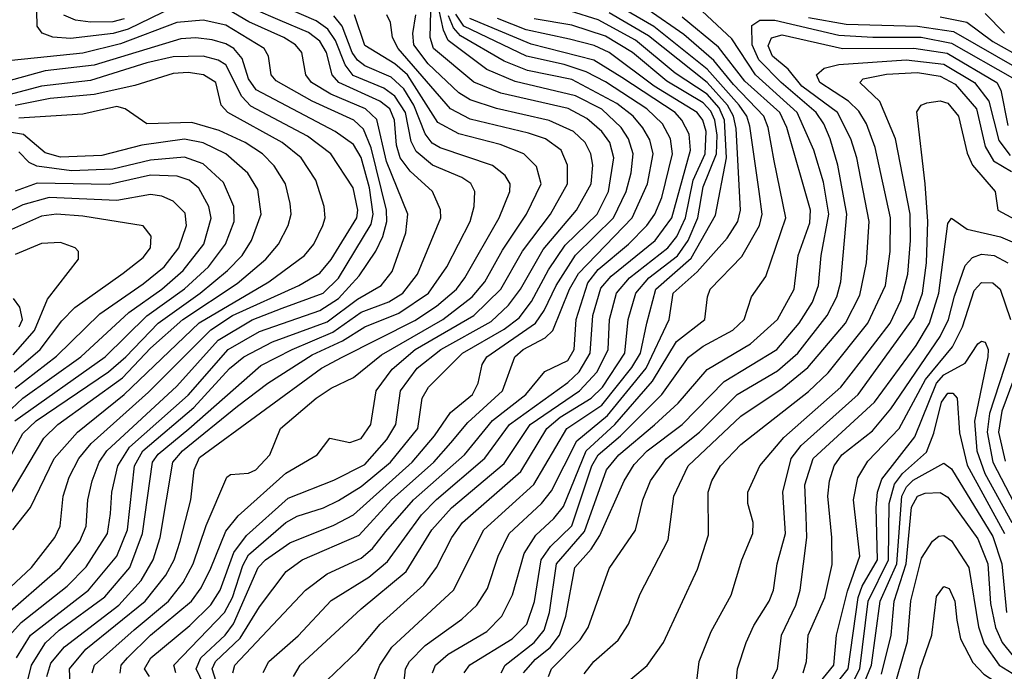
# Model space of a CAD drawing. Extents: x 997026 to 1115308, y 536381 to 619039.
# Tile 141 of 256: x 1012177 to 1014795, y 581949 to 583682. Entities that reach past the tile are written whole.
import ezdxf

# ---------------------------------------------------------------- set-up
doc = ezdxf.new("R2010")
doc.units = 0

msp = doc.modelspace()

# ---------------------------------------------------------------- linework, layer by layer
at = {"layer": '0CON20XD'}
for points in [[(1012694.2, 581855), (1012646, 581955), (1012658.9, 581985), (1012723.6, 582045), (1012745.7, 582075), (1012811.5, 582225), (1012830.2, 582245), (1012895, 582290.9), (1013012.5, 582337.5), (1013065, 582365.2), (1013220.9, 582505), (1013280.3, 582575), (1013322.5, 582637.5), (1013381, 582685), (1013396.3, 582715), (1013406.7, 582765), (1013419.6, 582785), (1013548.3, 582875), (1013571.6, 582908.4), (1013603.4, 582975), (1013654.7, 583055.3), (1013756.3, 583155), (1013789.5, 583225), (1013803.4, 583275), (1013808, 583325), (1013796, 583365), (1013776.6, 583395), (1013725, 583444.4), (1013655, 583479.1), (1013495, 583517.3), (1013419.5, 583549.5), (1013316.8, 583626.8), (1013303.8, 583653.8), (1013285, 583740.6)], [(1013203.4, 583115), (1013209.2, 583165), (1013152.6, 583305), (1013126.3, 583416.3), (1013096.7, 583445), (1013004.1, 583484.1), (1012953.3, 583515), (1012938, 583535), (1012927.3, 583595), (1012910, 583615), (1012879, 583635), (1012786, 583676), (1012715, 583718.2)], [(1013110.7, 581905), (1013134.8, 581965), (1013166.9, 582013.1), (1013330.2, 582165), (1013411.3, 582325), (1013544.2, 582445.8), (1013631.9, 582595), (1013725, 582656.6), (1013805, 582756.8), (1013827.7, 582795), (1013844.4, 582875), (1013868.5, 582965), (1013962.6, 583047.4), (1014027.7, 583162.3), (1014056.7, 583315), (1014051.1, 583415), (1014037.5, 583447.5), (1014005, 583483.5), (1013920.1, 583540.1), (1013815, 583627.7), (1013715, 583681.8), (1013568.2, 583728.2)], [(1013274.8, 581945), (1013282.8, 581965), (1013316, 581994), (1013419.5, 582055), (1013459.1, 582095), (1013487.8, 582152.2), (1013518.2, 582261.8), (1013549.2, 582310.8), (1013597.4, 582355), (1013622.8, 582387.2), (1013683.1, 582535), (1013759.6, 582605), (1013859.8, 582720.2), (1013923.6, 582826.4), (1013999.3, 582885), (1014005.7, 582945), (1014013.3, 582965), (1014097.7, 583052.3), (1014144.5, 583135), (1014151.4, 583165), (1014143.1, 583225), (1014118.4, 583398.4), (1014110.4, 583425), (1014090.6, 583455), (1014005, 583550.7), (1013863.7, 583663.7), (1013757.7, 583725)], [(1012188.8, 581885), (1012207.9, 581965), (1012245.6, 582024.4), (1012281.5, 582058.5), (1012403.1, 582146.9), (1012470, 582225), (1012503.6, 582315), (1012530.4, 582505), (1012545, 582526.6), (1012626.6, 582593.4), (1012818, 582762), (1012901.1, 582805), (1013009.4, 582850.6), (1013085, 582904.1), (1013158.2, 582931.8), (1013196.2, 582955), (1013234.5, 583005), (1013297, 583155), (1013295.9, 583175.9), (1013274.7, 583225), (1013215, 583278.8), (1013188.7, 583315), (1013178.6, 583348.6), (1013173.5, 583415), (1013161.5, 583445), (1013135, 583465.3), (1013025.5, 583515), (1013008, 583535), (1012992.9, 583595), (1012974.8, 583625), (1012945, 583647.6), (1012869.7, 583680.3), (1012799.6, 583709.6)], [(1012585.9, 583715), (1012465, 583657.1), (1012425.1, 583645.1), (1012311.9, 583631.9), (1012265, 583635.5), (1012236.5, 583646.6), (1012223.4, 583665), (1012222.7, 583705)], [(1012249.5, 581935), (1012260, 581970), (1012296.2, 582013.8), (1012440.8, 582125), (1012499.7, 582190.3), (1012532.2, 582245), (1012550.8, 582305), (1012584.6, 582505), (1012610, 582535), (1012755.9, 582654.1), (1012837, 582715), (1012955, 582790.4), (1013035, 582828.1), (1013095, 582865.3), (1013185, 582901.2), (1013263.8, 582955), (1013312.5, 583025), (1013374.8, 583145), (1013385.6, 583185), (1013387.2, 583225), (1013376.7, 583246.7), (1013352.7, 583262.7), (1013274.7, 583294.7), (1013231.2, 583331.2), (1013218.3, 583358.3), (1013202.7, 583435), (1013175, 583478.2), (1013145, 583499.6), (1013063.9, 583533.9), (1013042.4, 583562.4), (1013017, 583627), (1012996.8, 583656.8), (1012965, 583678.8), (1012887.3, 583712.7)], [(1012455, 583684.6), (1012425, 583676.1), (1012365.1, 583675.1), (1012325, 583681.1), (1012294.4, 583694.4)], [(1012311.6, 581895), (1012309, 581955), (1012352.6, 582007.4), (1012510.4, 582135), (1012565.6, 582204.4), (1012587.4, 582245), (1012603.8, 582295), (1012631.6, 582405), (1012640.7, 582485), (1012655, 582517.2), (1012979.4, 582755), (1013034.7, 582784.7), (1013227.7, 582882.3), (1013285, 582919.8), (1013338.4, 582965), (1013361.1, 582995), (1013452.4, 583155), (1013480.6, 583225), (1013481.6, 583245), (1013467.8, 583267.8), (1013434.1, 583294.1), (1013295, 583341.2), (1013273.9, 583353.9), (1013255, 583378.4), (1013225.1, 583455.1), (1013198.5, 583498.5), (1013165, 583529.4), (1013095, 583559.3), (1013075, 583574.1), (1013061.2, 583595), (1013034.5, 583664.5), (1013012.2, 583692.2)], [(1012369.8, 581945), (1012375.5, 581965), (1012481.3, 582058.7), (1012572.3, 582135), (1012611.3, 582185), (1012638.4, 582235), (1012673, 582337), (1012728.1, 582465), (1012737.9, 582472.1), (1012785, 582476.2), (1012805, 582484.3), (1012842, 582525), (1012870.6, 582595), (1012965.7, 582675), (1013005, 582702), (1013065, 582730.2), (1013139.1, 582790.9), (1013302.2, 582885), (1013380.6, 582945), (1013414, 582985), (1013460.9, 583069.1), (1013524.8, 583165), (1013563.7, 583245), (1013551.3, 583291.4), (1013518, 583325), (1013455, 583349.7), (1013345, 583378), (1013288.9, 583408.9), (1013208.4, 583535), (1013175, 583564.3), (1013095, 583613.1), (1013067.7, 583695)], [(1012444.1, 581944.1), (1012446.8, 581965), (1012463.6, 581985), (1012525, 582044.9), (1012634, 582135), (1012659.3, 582170.7), (1012685, 582223.5), (1012725, 582321.8), (1012757.5, 582362.5), (1012885, 582475.6), (1012968.1, 582525), (1013001.4, 582568.6), (1013055, 582557.3), (1013085, 582568.2), (1013110.5, 582605), (1013124.5, 582695), (1013167.4, 582752.6), (1013228.9, 582805), (1013384.8, 582895), (1013456.7, 582965), (1013514.1, 583065.9), (1013588.9, 583165), (1013633.8, 583245), (1013634, 583295), (1013616.7, 583335), (1013575, 583364.8), (1013530.5, 583380.5), (1013375, 583417.8), (1013322.5, 583445), (1013183, 583605), (1013168.4, 583635), (1013163, 583675), (1013152.9, 583695)], [(1012522, 581935), (1012509, 581955), (1012525.6, 581985), (1012629.5, 582070.5), (1012685, 582125.2), (1012709.6, 582165), (1012746.8, 582265), (1012779.7, 582310.3), (1012890.8, 582409.2), (1013012.5, 582457.5), (1013095, 582499), (1013153.2, 582565), (1013177.4, 582605), (1013190, 582695), (1013233.9, 582755), (1013296.7, 582805), (1013430.7, 582879.3), (1013476.9, 582923.1), (1013508.7, 582965), (1013569.1, 583070.9), (1013658, 583175), (1013697, 583245), (1013700.8, 583295), (1013696.2, 583325), (1013680.7, 583355), (1013650, 583385), (1013585, 583414.1), (1013445.4, 583445.4), (1013375, 583468.6), (1013345, 583487.8), (1013263.2, 583565), (1013225.1, 583615), (1013222.1, 583645), (1013230.3, 583695)], [(1012592.2, 581945), (1012586.7, 581965), (1012721.4, 582105), (1012742.5, 582145), (1012770, 582230), (1012785, 582258.4), (1012885, 582344.6), (1012915, 582361.6), (1012985, 582383.4), (1013025, 582403.3), (1013085, 582440.1), (1013163.3, 582505), (1013235.8, 582595), (1013247.5, 582675), (1013264.3, 582705), (1013354.5, 582795), (1013465, 582858.8), (1013505, 582889.3), (1013537.6, 582932.4), (1013583.2, 583016.8), (1013627.6, 583082.4), (1013712.7, 583165), (1013743.2, 583225), (1013757.2, 583315), (1013746, 583355), (1013725.2, 583385), (1013685, 583419.1), (1013635.5, 583445.5), (1013456.4, 583486.4), (1013385, 583516.2), (1013277.6, 583605), (1013268.4, 583635), (1013270.1, 583705)], [(1012704.5, 581905), (1012688.8, 581955), (1012697.8, 581975), (1012763.4, 582036.6), (1012815, 582120), (1012885.7, 582214.3), (1012928.2, 582245), (1013079.4, 582310.6), (1013166, 582405), (1013278.4, 582505), (1013323.7, 582556.3), (1013369, 582611), (1013460.7, 582695), (1013493.7, 582785), (1013515.7, 582805), (1013574.1, 582835.9), (1013594.4, 582855), (1013639.3, 582965), (1013662.7, 583007.3), (1013805.4, 583155), (1013846.2, 583245), (1013861.4, 583325), (1013852.7, 583362.7), (1013834.4, 583394.4), (1013808.1, 583425), (1013765, 583459.2), (1013645, 583522.7), (1013527, 583547), (1013465, 583571.6), (1013349.5, 583639.5), (1013330.5, 583660.5), (1013317.4, 583692.6)], [(1012743.3, 581945), (1012749.2, 581965), (1012936.8, 582165), (1012995, 582207.7), (1013085, 582249.5), (1013115, 582275.6), (1013150.3, 582320.3), (1013224.2, 582405), (1013359.5, 582525), (1013434.1, 582615.9), (1013523, 582685), (1013573.6, 582746.4), (1013635, 582775.7), (1013651.7, 582805), (1013657, 582885), (1013688.2, 582981.8), (1013715, 583017.3), (1013796, 583085), (1013844.6, 583135), (1013866.2, 583165), (1013885, 583209.3), (1013912.9, 583325), (1013907.6, 583365), (1013886.3, 583405), (1013844.5, 583445), (1013735, 583516.7), (1013683.3, 583543.3), (1013625, 583563.1), (1013525, 583585.1), (1013358.1, 583665), (1013336.5, 583696.5)], [(1013197.6, 581905), (1013203, 581955), (1013213.3, 581975), (1013255, 582017.1), (1013352.5, 582087.5), (1013392.4, 582125), (1013420.7, 582169.3), (1013449.3, 582255), (1013478.8, 582315), (1013564.7, 582395.3), (1013591.6, 582428.4), (1013658.5, 582561.5), (1013740.4, 582629.6), (1013843, 582755), (1013904.5, 582885), (1013914.5, 582955), (1013978.4, 583011.6), (1014058.8, 583101.2), (1014086.8, 583145), (1014093.9, 583175), (1014082.5, 583392.5), (1014075.2, 583425), (1014059.7, 583455), (1014005, 583514.6), (1013849.3, 583639.3), (1013745, 583700.5)], [(1013359.3, 581945), (1013373.6, 581966.4), (1013486.5, 582035), (1013525.7, 582074.3), (1013545.7, 582134.3), (1013563.7, 582245), (1013589, 582281), (1013645, 582335.6), (1013698.8, 582495), (1013715, 582524.9), (1013774.6, 582575.4), (1013884.8, 582685.2), (1013955.9, 582784.1), (1013995, 582813.3), (1014073.4, 582856.6), (1014103.3, 582885), (1014123.1, 582945), (1014161.1, 582998.9), (1014214.1, 583155), (1014183, 583307), (1014167.1, 583395), (1014156.1, 583425), (1014075, 583509.3), (1014023.4, 583573.4), (1013942.9, 583642.9), (1013848.5, 583708.5)], [(1013457.7, 581945), (1013467.7, 581965), (1013545.1, 582025), (1013571.8, 582058.2), (1013585.5, 582105), (1013604.2, 582235), (1013679.3, 582320.7), (1013737.1, 582485), (1013770, 582525), (1013865.2, 582604.8), (1013927.9, 582662.1), (1014005, 582751.5), (1014120.6, 582819.4), (1014192.1, 582885), (1014236.2, 582965), (1014247.2, 583055), (1014278, 583142), (1014280, 583175), (1014217.4, 583395), (1014198.7, 583435), (1014105, 583518.3), (1014035, 583608.8), (1013939, 583689)], [(1013516.7, 581945), (1013548.7, 581981.3), (1013587.5, 582012.5), (1013612.7, 582045), (1013629.1, 582095), (1013653.4, 582225), (1013696.6, 582273.4), (1013720.1, 582309.9), (1013784.2, 582455), (1013811.3, 582498.7), (1013845.5, 582535), (1013938.6, 582605), (1014050.5, 582719.5), (1014190.7, 582805), (1014250.3, 582875), (1014285, 582930.8), (1014301.7, 582975), (1014308.2, 583055), (1014329, 583165), (1014315, 583249.5), (1014289.3, 583335), (1014244.9, 583435), (1014133.6, 583535), (1014071, 583630.9), (1013991.9, 583705)], [(1014625, 583689.7), (1014695.7, 583675.7), (1014765, 583624.1), (1014847.6, 583577.6)], [(1014745, 583698.8), (1014795.9, 583645.9)], [(1012141.6, 582035), (1012181, 582079), (1012303.4, 582175), (1012353.6, 582226.4), (1012410.5, 582315), (1012418.2, 582368.2), (1012422.2, 582425), (1012438, 582495), (1012468.8, 582545), (1012625, 582683.6), (1012731, 582805), (1012815, 582852.6), (1012975, 582908.8), (1013025, 582940.3), (1013079.3, 583000.7), (1013123.7, 583066.3), (1013142.4, 583105), (1013153.1, 583145), (1013152.4, 583175), (1013111.3, 583341.3), (1013091, 583391), (1013065.1, 583415.1), (1012955, 583464.9), (1012859.1, 583519.1), (1012845.7, 583535), (1012838.8, 583585), (1012826.8, 583605), (1012725, 583667.3), (1012665, 583681.2), (1012595, 583674.7), (1012445, 583618.1), (1012345, 583592.6), (1012155, 583573.4)], [(1012904.8, 581935.2), (1012922.9, 581965), (1013085.3, 582115), (1013205, 582214), (1013273.3, 582325), (1013325, 582383.3), (1013465, 582501.2), (1013534.6, 582605), (1013665.4, 582694.6), (1013712.8, 582745), (1013741.8, 582805), (1013745.4, 582885), (1013763.8, 582955), (1013798.6, 582995), (1013901, 583075), (1013924.7, 583105), (1013947.5, 583155), (1013967.9, 583255), (1014000, 583325), (1014002.6, 583385), (1013993.5, 583415), (1013978.9, 583435), (1013864.3, 583505), (1013744.8, 583595), (1013705, 583613.2), (1013639.4, 583630.6), (1013524.3, 583655), (1013447.3, 583685)], [(1012995, 581925.5), (1013076.5, 582003.5), (1013136, 582074), (1013251.4, 582178.6), (1013285.1, 582224.9), (1013326.2, 582305), (1013354.5, 582345), (1013509.5, 582480.5), (1013579.1, 582595), (1013614.3, 582625), (1013696.5, 582675), (1013726.9, 582705), (1013786.2, 582795), (1013795.1, 582885), (1013815.9, 582955), (1013849.9, 582995), (1013926.1, 583053.9), (1013955.1, 583095), (1013980, 583155), (1013995, 583237.6), (1014029.9, 583325), (1014031.8, 583375), (1014025.2, 583415), (1014015, 583438.6), (1013995, 583460.6), (1013898.1, 583518.1), (1013806.8, 583595), (1013735, 583638.3), (1013645, 583667.4), (1013545, 583684.5)], [(1013778.1, 583528.1), (1013704.2, 583574.2), (1013536.8, 583616.8), (1013374.4, 583685)], [(1013582.9, 581935), (1013591.3, 581955), (1013667.6, 582032.4), (1013688.5, 582065), (1013745, 582222.2), (1013815, 582324.4), (1013834, 582405), (1013854.4, 582455), (1013896.7, 582515), (1013984.9, 582585.1), (1014084.7, 582685.3), (1014192.1, 582747.9), (1014246.7, 582795), (1014324.8, 582895), (1014350.1, 582945), (1014361, 582985), (1014376.7, 583165), (1014352.6, 583295), (1014332.4, 583365), (1014315.7, 583405), (1014294.9, 583435), (1014201.9, 583515), (1014142.8, 583575), (1014124.5, 583615), (1014123.8, 583666.2), (1014145, 583680.7), (1014185, 583681.1), (1014355, 583641), (1014445.5, 583635.5), (1014574.8, 583635.2), (1014655, 583620), (1014817, 583527)], [(1014275, 583687.7), (1014375, 583669.8), (1014564.9, 583664.9), (1014660.6, 583650.6), (1014835, 583550.2)], [(1013678.1, 581941.9), (1013704.2, 581975), (1013768.3, 582031.7), (1013795.9, 582074.1), (1013827.1, 582155), (1013901.8, 582298.2), (1013916.9, 582415), (1013954.8, 582495), (1014095, 582627.2), (1014205, 582701.4), (1014273.2, 582756.8), (1014373, 582875), (1014411.1, 582948.9), (1014429, 583035), (1014436.1, 583145), (1014402.9, 583315), (1014387.4, 583365), (1014352, 583435), (1014257, 583505), (1014220.5, 583550.5), (1014179.4, 583585), (1014167.5, 583612.5), (1014176.5, 583633.5), (1014205, 583641.9), (1014365, 583605.3), (1014555, 583606.7), (1014643.1, 583593.1), (1014775.2, 583515), (1014786.3, 583495), (1014805, 583400.8)], [(1012123.5, 582085), (1012284.4, 582225), (1012336.5, 582295), (1012353.9, 582335), (1012358.1, 582405), (1012369.6, 582455), (1012388, 582505), (1012408.3, 582535), (1012595, 582707.4), (1012705, 582829.7), (1012795, 582883.9), (1012875, 582914.7), (1012983.9, 582955), (1013025, 582994.1), (1013111.9, 583138.1), (1013117.2, 583165), (1013107.5, 583235), (1013085, 583315.3), (1013065, 583350.4), (1013016.2, 583385), (1012805.8, 583495.8), (1012785.3, 583525), (1012768.5, 583578.5), (1012746.3, 583605), (1012725, 583618.1), (1012688.7, 583628.7), (1012645, 583634), (1012605, 583631), (1012375, 583560.7), (1012244.3, 583545.7), (1012118.5, 583511.5)], [(1012082.1, 582107.9), (1012208.1, 582225), (1012270.4, 582305), (1012284.8, 582335), (1012292.8, 582415), (1012308.5, 582465), (1012333.9, 582515), (1012367.3, 582555), (1012519, 582691), (1012685, 582857.3), (1012743, 582895), (1012919.2, 582975), (1012975, 583008.1), (1013005, 583044.3), (1013073.5, 583155), (1013076.2, 583175), (1013063.5, 583235), (1013004.8, 583325), (1012942.3, 583372.3), (1012791.8, 583451.8), (1012768, 583478), (1012725, 583561.7), (1012705, 583574.3), (1012665, 583584.9), (1012585, 583583.6), (1012515, 583567.6), (1012365, 583520), (1012235, 583505.5), (1012147.6, 583482.4)], [(1014008.6, 582311.4), (1014008.2, 582425), (1014017.8, 582455), (1014041, 582495), (1014095, 582552), (1014275, 582693.2), (1014327.2, 582742.8), (1014432.5, 582875), (1014479.1, 582975), (1014492.1, 583065), (1014492.4, 583155), (1014452.3, 583342.3), (1014428.7, 583405), (1014408.9, 583438.9), (1014381.1, 583465), (1014305.2, 583515), (1014296.4, 583535), (1014316.6, 583553.4), (1014355, 583562.9), (1014534.9, 583575.1), (1014635, 583563.8), (1014716.5, 583515), (1014753.9, 583465), (1014780.6, 583360.6), (1014811.2, 583321.2)], [(1012158.7, 582325), (1012205.2, 582384.8), (1012268.5, 582515), (1012330.2, 582585), (1012454.9, 582685.1), (1012654, 582876), (1012839.1, 582985), (1012934.3, 583055), (1012959.3, 583085), (1012983.4, 583135), (1012989.5, 583155), (1012986.6, 583185), (1012964.8, 583254.8), (1012925.7, 583315), (1012875.3, 583355), (1012730, 583435), (1012713.1, 583455), (1012698.6, 583515), (1012665.4, 583535), (1012625, 583541.8), (1012585, 583539), (1012482.7, 583507.3), (1012375, 583482.9), (1012257.6, 583472.4), (1012165, 583453.5)], [(1013973.6, 581885), (1013983.6, 581975), (1014015.8, 582055), (1014069.1, 582150.9), (1014097.4, 582245), (1014126.9, 582315), (1014127.5, 582345), (1014113.7, 582395), (1014113.1, 582425), (1014145.3, 582495), (1014209.2, 582570.8), (1014360.5, 582705), (1014415.7, 582775.7), (1014491.9, 582875), (1014520.4, 582935), (1014539.1, 583005), (1014546.4, 583095), (1014544.9, 583165), (1014505.8, 583365), (1014464.6, 583464.6), (1014411.2, 583515), (1014420.5, 583525), (1014482.6, 583537.4), (1014565, 583541.6), (1014625, 583531.6), (1014665, 583510.4), (1014721.5, 583445), (1014744.2, 583345), (1014767, 583307), (1014815, 583278.4)], [(1012824.5, 581945.5), (1012839.8, 581975), (1012917.1, 582042.9), (1013005, 582137), (1013105, 582199.2), (1013155, 582240.6), (1013245.4, 582365), (1013285, 582406), (1013414.1, 582515.9), (1013479.6, 582605), (1013635, 582716.6), (1013665.1, 582745), (1013693.8, 582795), (1013701.3, 582895), (1013722, 582968), (1013749.8, 583000.2), (1013866.6, 583095), (1013911.4, 583155), (1013961.2, 583335), (1013957.7, 583377.7), (1013938.1, 583415), (1013920, 583435), (1013778.1, 583528.1)], [(1014079.3, 581885), (1014086.3, 581955), (1014109.3, 582025), (1014129.6, 582070.4), (1014170.5, 582135), (1014181.3, 582165), (1014191, 582235), (1014213.3, 582315), (1014206.1, 582425), (1014229, 582515), (1014255, 582549.1), (1014406.4, 582685), (1014555, 582890), (1014577.8, 582955), (1014588.9, 583035), (1014591.7, 583145), (1014585.4, 583245.4), (1014562.7, 583437.3), (1014574.4, 583455), (1014589.2, 583460.8), (1014625, 583466.5), (1014645, 583459.6), (1014673.4, 583425), (1014696.8, 583326.8), (1014710.5, 583295), (1014771.5, 583225), (1014778.1, 583175), (1014880.1, 583120.1)], [(1012100.6, 582335), (1012240.9, 582569.1), (1012278.7, 582605), (1012450.6, 582729.4), (1012525, 582807.9), (1012611.1, 582885), (1012755, 582980.3), (1012831.6, 583045), (1012865.6, 583085), (1012891.3, 583135), (1012899.1, 583165), (1012896.6, 583193.4), (1012883.6, 583245), (1012853.6, 583293.6), (1012822.5, 583325), (1012776.2, 583355), (1012707.6, 583387.6), (1012635, 583408.8), (1012515, 583404.8), (1012457.1, 583445), (1012435, 583451.1), (1012345, 583430.4), (1012175, 583420.3)], [(1012051.7, 582335), (1012185, 582580.9), (1012220.5, 582615), (1012413, 582745), (1012459.1, 582785), (1012545, 582875.1), (1012657.1, 582955), (1012729.7, 583015), (1012768.4, 583055), (1012793.8, 583095), (1012819.3, 583165), (1012810.5, 583230.5), (1012783.5, 583273.5), (1012725.3, 583325), (1012664.7, 583354.7), (1012615, 583363.8), (1012501.8, 583348.2), (1012395, 583321.2), (1012285, 583316.6), (1012245, 583327.8), (1012186.9, 583376.9), (1012155, 583381.8)], [(1012164.1, 582615), (1012404.2, 582785), (1012515, 582894.5), (1012615, 582966.5), (1012679.1, 583025), (1012724.5, 583085), (1012747.5, 583145), (1012746.2, 583185), (1012719.1, 583249.1), (1012665, 583298.2), (1012615, 583316.7), (1012525, 583308.8), (1012425, 583284.1), (1012315, 583280.3), (1012222.3, 583292.4), (1012202.5, 583302.5), (1012175, 583330.2)], [(1012155, 582647), (1012185, 582675.7), (1012339.5, 582785), (1012467, 582903), (1012554.5, 582965), (1012611.9, 583015), (1012666.3, 583085), (1012685.9, 583154.1), (1012679.7, 583185), (1012653.7, 583233.7), (1012627.6, 583255), (1012596, 583266), (1012525, 583268.4), (1012415, 583244.1), (1012223.2, 583246.8), (1012165, 583225.7)], [(1012165, 582701.7), (1012275, 582786.6), (1012390, 582900), (1012505, 582979), (1012561.2, 583025), (1012600.5, 583075), (1012620.6, 583135), (1012617.1, 583167.1), (1012585, 583198.9), (1012555, 583212.4), (1012525, 583217.1), (1012435, 583200.9), (1012255, 583209.2), (1012185, 583189.8), (1012134.5, 583165)], [(1012162.3, 582745), (1012231.3, 582805), (1012289, 582881), (1012323.8, 582916.2), (1012452.4, 583007.6), (1012505, 583049.2), (1012525.2, 583075), (1012526.6, 583106.6), (1012505, 583133.5), (1012345, 583159.6), (1012275, 583164.6), (1012235, 583159.5), (1012155, 583123.6)], [(1014150.5, 581875), (1014192.2, 581955), (1014203.3, 582045), (1014240.8, 582125), (1014252.8, 582165), (1014270.3, 582305), (1014268.2, 582361.8), (1014264.9, 582445), (1014287.4, 582515), (1014450, 582665), (1014561.1, 582815), (1014596.5, 582875), (1014621.6, 582955), (1014645, 583140), (1014655, 583154), (1014696.7, 583125), (1014785, 583104.4), (1014835, 583083.5)], [(1012168.8, 581985), (1012205.5, 582044.5), (1012360, 582165), (1012435.4, 582254.6), (1012463.4, 582325), (1012482.1, 582495), (1012504.2, 582535), (1012639.9, 582650.1), (1012735, 582754.2), (1012772.6, 582785), (1012849.3, 582825), (1012995, 582878.7), (1013075, 582938.9), (1013138.1, 582975), (1013167.4, 583012.6), (1013203.4, 583115)], [(1012159.5, 582790.5), (1012216.1, 582855), (1012251, 582939), (1012333.3, 583045), (1012333.1, 583065), (1012324.3, 583075), (1012285, 583089.7), (1012235, 583086.7), (1012165, 583057.4)], [(1014260.8, 581945), (1014269.7, 581975), (1014273.8, 582045), (1014318.5, 582145), (1014337.5, 582232.5), (1014337.2, 582305), (1014326.5, 582415), (1014330.5, 582455), (1014343.2, 582495), (1014363.3, 582525), (1014445, 582588.8), (1014493.4, 582646.6), (1014625, 582839), (1014647.1, 582885), (1014663.1, 582946.9), (1014691.6, 583028.4), (1014710.6, 583049.4), (1014735, 583058.5), (1014768.2, 583055), (1014805.1, 583035.1)], [(1014302.7, 581917.3), (1014341.7, 581965), (1014348.9, 582045), (1014378.3, 582161.7), (1014411.2, 582255), (1014394.5, 582405), (1014406.3, 582463.7), (1014432.4, 582507.6), (1014515.5, 582595), (1014585.5, 582725), (1014658.1, 582811.9), (1014684, 582865), (1014715, 582961.3), (1014735, 582983.3), (1014765, 582982.5), (1014784.8, 582965), (1014811.8, 582885)], [(1012175.2, 582864.8), (1012184.1, 582885), (1012177.3, 582917.3), (1012160.3, 582940.3)], [(1014324.4, 581885.6), (1014380.5, 581955), (1014406.6, 582145), (1014417.3, 582175), (1014458, 582245), (1014454.9, 582384.9), (1014457.9, 582425), (1014470, 582460), (1014557.7, 582572.3), (1014614.9, 582715.1), (1014635, 582737.6), (1014691.2, 582768.8), (1014725, 582820), (1014735, 582826.7), (1014745, 582824.3), (1014752.7, 582805), (1014752.1, 582785), (1014716.3, 582613.7), (1014722.8, 582535), (1014743.5, 582475), (1014815.9, 582345)], [(1014852.4, 582812.4), (1014788.9, 582641.1), (1014779.9, 582585), (1014797.5, 582507.5)], [(1014808.1, 582795), (1014755.7, 582634.3), (1014749.7, 582585), (1014764.9, 582504.9), (1014843.8, 582353.8)], [(1014395.4, 581924.6), (1014410.9, 581955), (1014433.5, 582135), (1014487.8, 582245), (1014489.4, 582395), (1014503.4, 582446.6), (1014524.9, 582475.1), (1014588.2, 582531.8), (1014608.2, 582581.8), (1014628.8, 582665), (1014645, 582688.8), (1014658.6, 582688.6), (1014670.2, 582675), (1014676.5, 582583.5), (1014696.9, 582496.9), (1014796.2, 582315)], [(1014417.8, 581905), (1014442.5, 581965), (1014464.9, 582135), (1014509.9, 582235), (1014522.6, 582415), (1014535, 582439.1), (1014553, 582457), (1014635, 582502.2), (1014655, 582487.7), (1014765, 582307), (1014788.8, 582235), (1014801, 582105)], [(1014469.2, 581940.8), (1014494.3, 582045), (1014502.4, 582135), (1014534.7, 582235), (1014548.9, 582385), (1014564.5, 582415), (1014585, 582422.7), (1014625, 582424.3), (1014645, 582412.2), (1014725, 582300.7), (1014751.3, 582235), (1014758.8, 582128.8), (1014772.1, 582065), (1014789.8, 582025), (1014819.2, 581989.2)], [(1013769.7, 581900.3), (1013845.7, 581964.3), (1013888.8, 582025), (1013979.9, 582220.1), (1014008.6, 582311.4)], [(1014867, 581497), (1014735, 581562.5), (1014633.9, 581643.9), (1014511.3, 581705), (1014476.9, 581736.9), (1014468, 581758), (1014468, 581785), (1014537.7, 582027.7), (1014546.6, 582136.6), (1014575, 582250), (1014604.8, 582295.2), (1014621.8, 582308.2), (1014635, 582310), (1014655.4, 582295.4), (1014700.7, 582225), (1014726.7, 582066.7), (1014741.8, 582021.8), (1014782, 581965), (1014839.5, 581929.5)], [(1014915, 581542.6), (1014725, 581634.6), (1014575.1, 581735.1), (1014546, 581765), (1014541.2, 581805), (1014571.6, 581955), (1014603, 582045), (1014615, 582147.5), (1014635, 582174.7), (1014649, 582169), (1014663.8, 582135), (1014669.5, 582085), (1014679, 582035), (1014711.9, 581971.9), (1014740.9, 581940.9), (1014783.7, 581913.7), (1014855, 581886.4)]]:
    msp.add_lwpolyline(points, dxfattribs=at)

doc.saveas('drawing.dxf')
